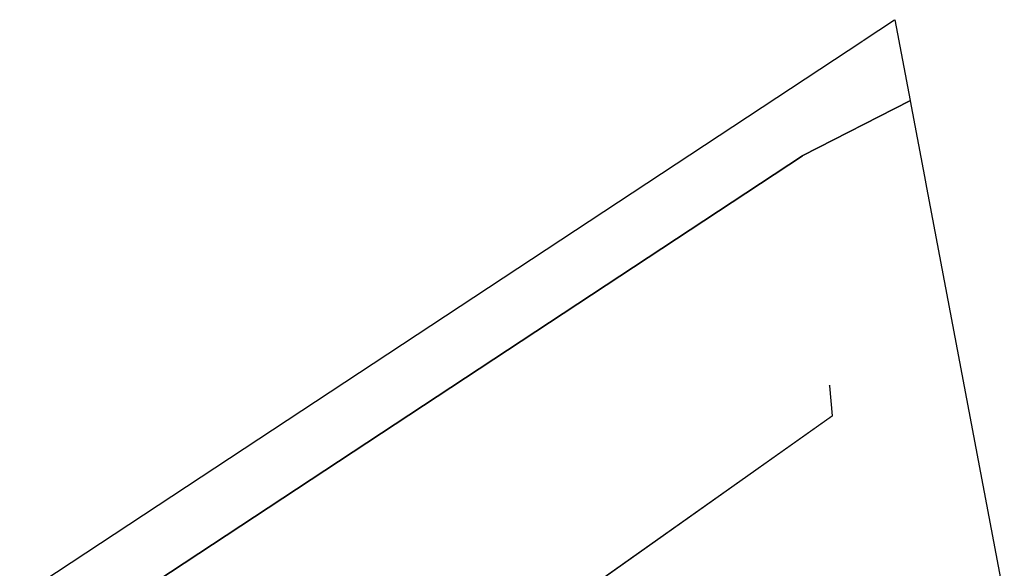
# Model space of a CAD drawing. Extents: x 3503739 to 3504470, y 5375172 to 5375561.
# Tile 141 of 142: x 3504210 to 3504304, y 5375468 to 5375520. Entities that reach past the tile are written whole.
import ezdxf

# ---------------------------------------------------------------- set-up
doc = ezdxf.new("R2010")
doc.units = 0
doc.header["$MEASUREMENT"] = 0
doc.layers.add('_4WP_LICHT_STILL', color=7, linetype='Continuous')
doc.layers.add('K_FLURSTUECKE', color=7, linetype='Continuous')

msp = doc.modelspace()

# ---------------------------------------------------------------- linework, layer by layer
at = {"layer": '_4WP_LICHT_STILL', "color": 190, "linetype": 'Continuous', "lineweight": 13}
msp.add_lwpolyline([(3504213.2, 5375429.685), (3504215.688, 5375431.352), (3504217.991, 5375432.896), (3504218.75, 5375433.405), (3504220.446, 5375434.402), (3504224.908, 5375439.996), (3504227.282, 5375441.558), (3504259.449, 5375462.716), (3504260.049, 5375463.111), (3504287.369, 5375482.452), (3504287.111, 5375485.293), (3504287.105, 5375485.355)], dxfattribs=at)
at = {"layer": '_4WP_LICHT_STILL', "color": 255, "linetype": 'Continuous', "lineweight": 9}
msp.add_lwpolyline([(3504287.155, 5375485.36), (3504287.161, 5375485.298), (3504287.421, 5375482.428), (3504260.077, 5375463.07), (3504259.476, 5375462.674), (3504227.309, 5375441.516), (3504224.942, 5375439.959), (3504220.479, 5375434.364), (3504218.777, 5375433.363), (3504218.019, 5375432.854), (3504215.716, 5375431.31), (3504213.228, 5375429.643)], dxfattribs=at)
at = {"layer": 'K_FLURSTUECKE', "color": 252, "linetype": 'Continuous', "lineweight": 30}
for p, q in [((3504290.333, 5375518.309), (3504293.347, 5375520.311)), ((3504290.333, 5375518.309), (3504293.347, 5375520.311)), ((3504293.363, 5375520.304), (3504294.827, 5375512.586)), ((3504293.363, 5375520.304), (3504294.827, 5375512.586)), ((3504208.933, 5375464.669), (3504290.307, 5375518.291)), ((3504208.933, 5375464.669), (3504290.307, 5375518.291)), ((3504294.816, 5375512.563), (3504284.584, 5375507.327)), ((3504284.584, 5375507.327), (3504294.816, 5375512.563)), ((3504294.816, 5375512.563), (3504284.584, 5375507.327)), ((3504284.584, 5375507.327), (3504294.816, 5375512.563)), ((3504294.833, 5375512.554), (3504296.297, 5375504.806)), ((3504294.833, 5375512.554), (3504296.297, 5375504.806)), ((3504284.557, 5375507.311), (3504203.873, 5375454.149)), ((3504203.873, 5375454.149), (3504284.557, 5375507.311)), ((3504284.557, 5375507.311), (3504203.873, 5375454.149)), ((3504203.873, 5375454.149), (3504284.557, 5375507.311)), ((3504296.303, 5375504.774), (3504310.077, 5375432.056)), ((3504296.303, 5375504.774), (3504310.077, 5375432.056))]:
    msp.add_line(p, q, dxfattribs=at)

doc.saveas('drawing.dxf')
